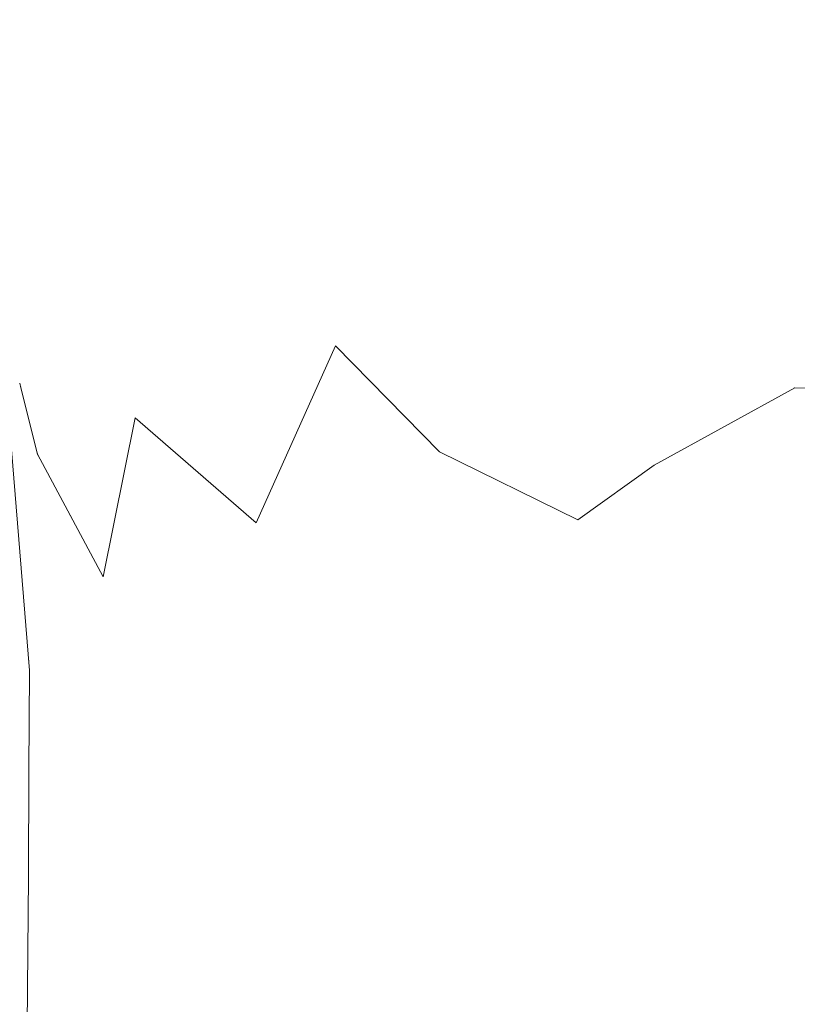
# Model space of a CAD drawing. Header units: millimetres. Extents: x 0 to 650, y -1 to 707.
# Tile 139 of 256: x 499.03 to 500.46, y 351.62 to 353.44. Entities that reach past the tile are written whole.
import ezdxf
from ezdxf.xclip import XClip

# ---------------------------------------------------------------- set-up
doc = ezdxf.new("R2010")
doc.units = ezdxf.units.MM
doc.header["$MEASUREMENT"] = 0
doc.header["$XCLIPFRAME"] = 0
doc.linetypes.add('Wipeout_Contour', pattern=[1000, 0, -1000])
doc.layers.add('Interior - Mobiliário .ARQ', color=7, linetype='Continuous')

# ---------------------------------------------------------------- blocks, each defined once
blk = doc.blocks.new('Desenho_2_2', base_point=(960.5741, 336.178))
at = {"color": 254, "linetype": 'Wipeout_Contour', "lineweight": 0, "ltscale": 2446.258606}
blk.add_wipeout([(498.9224, 353.4407), (498.9518, 353.3566), (499.1187, 353.3796), (498.9231, 353.64)], dxfattribs=at).dxf.layer = 'Interior - Mobiliário .ARQ'
at = {"color": 254, "linetype": 'Wipeout_Contour', "lineweight": 0, "ltscale": 1838.039627}
blk.add_wipeout([(500.47, 353.1148), (500.4756, 353.505), (500.4542, 353.513)], dxfattribs=at).dxf.layer = 'Interior - Mobiliário .ARQ'
at = {"color": 254, "linetype": 'Wipeout_Contour', "lineweight": 0, "ltscale": 1835.271702}
blk.add_wipeout([(499.6118, 352.838), (499.8036, 352.6427), (499.8745, 352.8448)], dxfattribs=at).dxf.layer = 'Interior - Mobiliário .ARQ'
at = {"color": 254, "linetype": 'Wipeout_Contour', "lineweight": 0, "ltscale": 1835.703019}
blk.add_wipeout([(500.1455, 352.7755), (500.0588, 352.5173), (500.1994, 352.6181)], dxfattribs=at).dxf.layer = 'Interior - Mobiliário .ARQ'
at = {"color": 254, "linetype": 'Wipeout_Contour', "lineweight": 0, "ltscale": 1833.500144}
blk.add_wipeout([(499.6299, 352.1359), (499.3761, 352.2747), (499.3213, 352.071)], dxfattribs=at).dxf.layer = 'Interior - Mobiliário .ARQ'
at = {"color": 254, "linetype": 'Wipeout_Contour', "lineweight": 0, "ltscale": 1834.677203}
blk.add_wipeout([(499.0874, 353.7499), (498.9231, 353.64), (499.1187, 353.3796)], dxfattribs=at).dxf.layer = 'Interior - Mobiliário .ARQ'
at = {"color": 254, "linetype": 'Wipeout_Contour', "lineweight": 0, "ltscale": 1836.831254}
blk.add_wipeout([(500.1455, 352.7755), (500.1994, 352.6181), (500.4592, 352.7606)], dxfattribs=at).dxf.layer = 'Interior - Mobiliário .ARQ'
at = {"color": 254, "linetype": 'Wipeout_Contour', "lineweight": 0, "ltscale": 1834.704648}
blk.add_wipeout([(499.3567, 353.3363), (499.1187, 353.3796), (499.3307, 353.053)], dxfattribs=at).dxf.layer = 'Interior - Mobiliário .ARQ'
at = {"color": 254, "linetype": 'Wipeout_Contour', "lineweight": 0, "ltscale": 1835.977756}
blk.add_wipeout([(499.9666, 353.1888), (499.8745, 352.8448), (500.1455, 352.7755)], dxfattribs=at).dxf.layer = 'Interior - Mobiliário .ARQ'
at = {"color": 254, "linetype": 'Wipeout_Contour', "lineweight": 0, "ltscale": 1836.993455}
blk.add_wipeout([(500.4627, 353.1098), (500.4592, 352.7606), (500.4718, 352.7656)], dxfattribs=at).dxf.layer = 'Interior - Mobiliário .ARQ'
at = {"color": 254, "linetype": 'Wipeout_Contour', "lineweight": 0, "ltscale": 3058.087055}
blk.add_wipeout([(498.9518, 353.3566), (498.9576, 353.279), (498.9583, 353.2634), (499.0609, 353.011), (499.1187, 353.3796)], dxfattribs=at).dxf.layer = 'Interior - Mobiliário .ARQ'
at = {"color": 254, "linetype": 'Wipeout_Contour', "lineweight": 0, "ltscale": 1836.734708}
blk.add_wipeout([(500.1455, 352.7755), (500.2715, 353.1665), (499.9666, 353.1888)], dxfattribs=at).dxf.layer = 'Interior - Mobiliário .ARQ'
at = {"color": 254, "linetype": 'Wipeout_Contour', "lineweight": 0, "ltscale": 1837.578231}
blk.add_wipeout([(500.2715, 353.1665), (500.3859, 353.5153), (500.0539, 353.5294)], dxfattribs=at).dxf.layer = 'Interior - Mobiliário .ARQ'
at = {"color": 254, "linetype": 'Wipeout_Contour', "lineweight": 0, "ltscale": 1833.021081}
blk.add_wipeout([(499.0609, 353.011), (499.0312, 352.761), (499.0622, 352.6384)], dxfattribs=at).dxf.layer = 'Interior - Mobiliário .ARQ'
at = {"color": 254, "linetype": 'Wipeout_Contour', "lineweight": 0, "ltscale": 1835.484352}
blk.add_wipeout([(499.8745, 352.8448), (499.8036, 352.6427), (500.0588, 352.5173)], dxfattribs=at).dxf.layer = 'Interior - Mobiliário .ARQ'
at = {"color": 254, "linetype": 'Wipeout_Contour', "lineweight": 0, "ltscale": 1836.829857}
blk.add_wipeout([(500.0539, 353.5294), (499.9666, 353.1888), (500.2715, 353.1665)], dxfattribs=at).dxf.layer = 'Interior - Mobiliário .ARQ'
at = {"color": 254, "linetype": 'Wipeout_Contour', "lineweight": 0, "ltscale": 4888.936947}
blk.add_wipeout([(499.0609, 353.011), (498.9583, 353.2634), (499.0009, 353.0297), (499.0055, 352.9945), (499.0177, 352.9058), (499.0191, 352.8949), (499.0257, 352.7909), (499.0312, 352.761)], dxfattribs=at).dxf.layer = 'Interior - Mobiliário .ARQ'
at = {"color": 254, "linetype": 'Wipeout_Contour', "lineweight": 0, "ltscale": 1835.745783}
blk.add_wipeout([(500.0588, 352.5173), (500.1455, 352.7755), (499.8745, 352.8448)], dxfattribs=at).dxf.layer = 'Interior - Mobiliário .ARQ'
at = {"color": 254, "linetype": 'Wipeout_Contour', "lineweight": 0, "ltscale": 1837.197017}
blk.add_wipeout([(500.4627, 353.1098), (500.2715, 353.1665), (500.1455, 352.7755)], dxfattribs=at).dxf.layer = 'Interior - Mobiliário .ARQ'
at = {"color": 254, "linetype": 'Wipeout_Contour', "lineweight": 0, "ltscale": 1833.852757}
blk.add_wipeout([(499.0609, 353.011), (499.0622, 352.6384), (499.2424, 352.7051)], dxfattribs=at).dxf.layer = 'Interior - Mobiliário .ARQ'
at = {"color": 254, "linetype": 'Wipeout_Contour', "lineweight": 0, "ltscale": 1834.538481}
blk.add_wipeout([(500.0365, 352.2709), (500.0588, 352.5173), (499.859, 352.319)], dxfattribs=at).dxf.layer = 'Interior - Mobiliário .ARQ'
at = {"color": 254, "linetype": 'Wipeout_Contour', "lineweight": 0, "ltscale": 1837.939074}
blk.add_wipeout([(500.4542, 353.513), (500.3859, 353.5153), (500.2715, 353.1665)], dxfattribs=at).dxf.layer = 'Interior - Mobiliário .ARQ'
at = {"color": 254, "linetype": 'Wipeout_Contour', "lineweight": 0, "ltscale": 1836.164468}
blk.add_wipeout([(500.1455, 352.7755), (500.4592, 352.7606), (500.4627, 353.1098)], dxfattribs=at).dxf.layer = 'Interior - Mobiliário .ARQ'
at = {"color": 254, "linetype": 'Wipeout_Contour', "lineweight": 0, "ltscale": 1833.407377}
blk.add_wipeout([(499.2424, 352.7051), (499.0622, 352.6384), (499.183, 352.412)], dxfattribs=at).dxf.layer = 'Interior - Mobiliário .ARQ'
at = {"color": 254, "linetype": 'Wipeout_Contour', "lineweight": 0, "ltscale": 1835.418162}
blk.add_wipeout([(500.2315, 352.4576), (500.1994, 352.6181), (500.0588, 352.5173)], dxfattribs=at).dxf.layer = 'Interior - Mobiliário .ARQ'
at = {"color": 254, "linetype": 'Wipeout_Contour', "lineweight": 0, "ltscale": 1834.584204}
blk.add_wipeout([(499.6893, 352.3775), (499.6299, 352.1359), (499.859, 352.319)], dxfattribs=at).dxf.layer = 'Interior - Mobiliário .ARQ'
at = {"color": 254, "linetype": 'Wipeout_Contour', "lineweight": 0, "ltscale": 1837.006158}
blk.add_wipeout([(500.2715, 353.1665), (500.4627, 353.1098), (500.4542, 353.513)], dxfattribs=at).dxf.layer = 'Interior - Mobiliário .ARQ'
at = {"color": 254, "linetype": 'Wipeout_Contour', "lineweight": 0, "ltscale": 1834.230834}
blk.add_wipeout([(499.0609, 353.011), (499.2424, 352.7051), (499.1187, 353.3796)], dxfattribs=at).dxf.layer = 'Interior - Mobiliário .ARQ'
at = {"color": 254, "linetype": 'Wipeout_Contour', "lineweight": 0, "ltscale": 1836.14672}
blk.add_wipeout([(500.4634, 352.4502), (500.4735, 352.4494), (500.4793, 352.7603)], dxfattribs=at).dxf.layer = 'Interior - Mobiliário .ARQ'
at = {"color": 254, "linetype": 'Wipeout_Contour', "lineweight": 0, "ltscale": 1834.294544}
blk.add_wipeout([(499.2424, 352.7051), (499.3307, 353.053), (499.1187, 353.3796)], dxfattribs=at).dxf.layer = 'Interior - Mobiliário .ARQ'
at = {"color": 254, "linetype": 'Wipeout_Contour', "lineweight": 0, "ltscale": 1833.184264}
blk.add_wipeout([(499.0622, 352.6384), (499.0312, 352.761), (499.047, 352.2396)], dxfattribs=at).dxf.layer = 'Interior - Mobiliário .ARQ'
at = {"color": 254, "linetype": 'Wipeout_Contour', "lineweight": 0, "ltscale": 1835.864386}
blk.add_wipeout([(500.4634, 352.4502), (500.4581, 352.2002), (500.471, 352.2065)], dxfattribs=at).dxf.layer = 'Interior - Mobiliário .ARQ'
at = {"color": 254, "linetype": 'Wipeout_Contour', "lineweight": 0, "ltscale": 1835.147562}
blk.add_wipeout([(499.3567, 353.3363), (499.3465, 353.6589), (499.0874, 353.7499)], dxfattribs=at).dxf.layer = 'Interior - Mobiliário .ARQ'
at = {"color": 254, "linetype": 'Wipeout_Contour', "lineweight": 0, "ltscale": 1834.138126}
blk.add_wipeout([(499.3307, 353.053), (499.2424, 352.7051), (499.4652, 352.5118)], dxfattribs=at).dxf.layer = 'Interior - Mobiliário .ARQ'
at = {"color": 254, "linetype": 'Wipeout_Contour', "lineweight": 0, "ltscale": 1836.300387}
blk.add_wipeout([(500.471, 352.2065), (500.4735, 352.4494), (500.4634, 352.4502)], dxfattribs=at).dxf.layer = 'Interior - Mobiliário .ARQ'
at = {"color": 254, "linetype": 'Wipeout_Contour', "lineweight": 0, "ltscale": 1832.576972}
blk.add_wipeout([(499.046, 352.054), (499.1368, 352.0808), (499.047, 352.2396)], dxfattribs=at).dxf.layer = 'Interior - Mobiliário .ARQ'
at = {"color": 254, "linetype": 'Wipeout_Contour', "lineweight": 0, "ltscale": 1835.100545}
blk.add_wipeout([(499.0874, 353.7499), (499.1187, 353.3796), (499.3567, 353.3363)], dxfattribs=at).dxf.layer = 'Interior - Mobiliário .ARQ'
at = {"color": 254, "linetype": 'Wipeout_Contour', "lineweight": 0, "ltscale": 1834.591121}
blk.add_wipeout([(499.4652, 352.5118), (499.6118, 352.838), (499.3307, 353.053)], dxfattribs=at).dxf.layer = 'Interior - Mobiliário .ARQ'
at = {"color": 254, "linetype": 'Wipeout_Contour', "lineweight": 0, "ltscale": 3056.158616}
blk.add_wipeout([(499.0143, 352.6471), (499.047, 352.2396), (499.0312, 352.761), (499.0259, 352.6844), (499.0147, 352.6485)], dxfattribs=at).dxf.layer = 'Interior - Mobiliário .ARQ'
at = {"color": 254, "linetype": 'Wipeout_Contour', "lineweight": 0, "ltscale": 1837.108917}
blk.add_wipeout([(500.4718, 352.7656), (500.4592, 352.7606), (500.4527, 352.4498)], dxfattribs=at).dxf.layer = 'Interior - Mobiliário .ARQ'
at = {"color": 254, "linetype": 'Wipeout_Contour', "lineweight": 0, "ltscale": 1832.78687}
blk.add_wipeout([(499.046, 352.054), (499.0457, 351.8591), (499.1368, 352.0808)], dxfattribs=at).dxf.layer = 'Interior - Mobiliário .ARQ'
at = {"layer": 'Interior - Mobiliário .ARQ', "color": 7, "linetype": 'Continuous', "lineweight": 0}
blk.add_line((499.0293, 352.7691), (499.0312, 352.761), dxfattribs=at)
at = {"color": 254, "linetype": 'Wipeout_Contour', "lineweight": 0, "ltscale": 1835.530324}
blk.add_wipeout([(499.6626, 353.2088), (499.3567, 353.3363), (499.3307, 353.053)], dxfattribs=at).dxf.layer = 'Interior - Mobiliário .ARQ'
at = {"color": 254, "linetype": 'Wipeout_Contour', "lineweight": 0, "ltscale": 1836.189058}
blk.add_wipeout([(500.4527, 352.4498), (500.4634, 352.4502), (500.4718, 352.7656)], dxfattribs=at).dxf.layer = 'Interior - Mobiliário .ARQ'
at = {"color": 254, "linetype": 'Wipeout_Contour', "lineweight": 0, "ltscale": 1831.784154}
blk.add_wipeout([(499.1368, 352.0808), (499.0457, 351.8591), (499.107, 351.7703)], dxfattribs=at).dxf.layer = 'Interior - Mobiliário .ARQ'
at = {"color": 254, "linetype": 'Wipeout_Contour', "lineweight": 0, "ltscale": 1834.840486}
blk.add_wipeout([(499.3307, 353.053), (499.6118, 352.838), (499.6626, 353.2088)], dxfattribs=at).dxf.layer = 'Interior - Mobiliário .ARQ'
at = {"color": 254, "linetype": 'Wipeout_Contour', "lineweight": 0, "ltscale": 1832.878321}
blk.add_wipeout([(499.047, 352.2396), (499.1368, 352.0808), (499.0622, 352.6384)], dxfattribs=at).dxf.layer = 'Interior - Mobiliário .ARQ'
at = {"color": 254, "linetype": 'Wipeout_Contour', "lineweight": 0, "ltscale": 1836.511807}
blk.add_wipeout([(500.4634, 352.4502), (500.4527, 352.4498), (500.4441, 352.207)], dxfattribs=at).dxf.layer = 'Interior - Mobiliário .ARQ'
at = {"layer": 'Interior - Mobiliário .ARQ', "color": 7, "linetype": 'Continuous', "lineweight": 0}
for p, q in [((499.0143, 352.6471), (499.047, 352.2396)), ((499.047, 352.2396), (499.046, 352.054))]:
    blk.add_line(p, q, dxfattribs=at)
at = {"color": 254, "linetype": 'Wipeout_Contour', "lineweight": 0, "ltscale": 1835.810559}
blk.add_wipeout([(499.6626, 353.2088), (499.6687, 353.634), (499.3465, 353.6589)], dxfattribs=at).dxf.layer = 'Interior - Mobiliário .ARQ'
at = {"color": 254, "linetype": 'Wipeout_Contour', "lineweight": 0, "ltscale": 1832.901317}
blk.add_wipeout([(499.1368, 352.0808), (499.183, 352.412), (499.0622, 352.6384)], dxfattribs=at).dxf.layer = 'Interior - Mobiliário .ARQ'
at = {"color": 254, "linetype": 'Wipeout_Contour', "lineweight": 0, "ltscale": 1835.583835}
blk.add_wipeout([(500.4441, 352.207), (500.4581, 352.2002), (500.4634, 352.4502)], dxfattribs=at).dxf.layer = 'Interior - Mobiliário .ARQ'
at = {"layer": 'Interior - Mobiliário .ARQ', "color": 7, "linetype": 'Continuous', "lineweight": 0}
blk.add_line((499.0312, 352.761), (499.0622, 352.6384), dxfattribs=at)
at = {"color": 254, "linetype": 'Wipeout_Contour', "lineweight": 0, "ltscale": 1835.776387}
blk.add_wipeout([(499.3465, 353.6589), (499.3567, 353.3363), (499.6626, 353.2088)], dxfattribs=at).dxf.layer = 'Interior - Mobiliário .ARQ'
at = {"color": 254, "linetype": 'Wipeout_Contour', "lineweight": 0, "ltscale": 1833.28978}
blk.add_wipeout([(499.183, 352.412), (499.1368, 352.0808), (499.3761, 352.2747)], dxfattribs=at).dxf.layer = 'Interior - Mobiliário .ARQ'
at = {"color": 254, "linetype": 'Wipeout_Contour', "lineweight": 0, "ltscale": 1836.162411}
blk.add_wipeout([(500.4581, 352.2002), (500.4441, 352.207), (500.4384, 351.9197)], dxfattribs=at).dxf.layer = 'Interior - Mobiliário .ARQ'
at = {"color": 254, "linetype": 'Wipeout_Contour', "lineweight": 0, "ltscale": 1835.989623}
blk.add_wipeout([(499.8745, 352.8448), (499.9666, 353.1888), (499.6626, 353.2088)], dxfattribs=at).dxf.layer = 'Interior - Mobiliário .ARQ'
at = {"color": 254, "linetype": 'Wipeout_Contour', "lineweight": 0, "ltscale": 1833.7902}
blk.add_wipeout([(499.2424, 352.7051), (499.183, 352.412), (499.4652, 352.5118)], dxfattribs=at).dxf.layer = 'Interior - Mobiliário .ARQ'
at = {"color": 254, "linetype": 'Wipeout_Contour', "lineweight": 0, "ltscale": 1832.424692}
blk.add_wipeout([(499.3761, 352.2747), (499.1368, 352.0808), (499.3213, 352.071)], dxfattribs=at).dxf.layer = 'Interior - Mobiliário .ARQ'
at = {"color": 254, "linetype": 'Wipeout_Contour', "lineweight": 0, "ltscale": 1835.121651}
blk.add_wipeout([(500.4384, 351.9197), (500.4519, 351.9204), (500.4581, 352.2002)], dxfattribs=at).dxf.layer = 'Interior - Mobiliário .ARQ'
at = {"color": 254, "linetype": 'Wipeout_Contour', "lineweight": 0, "ltscale": 1835.374503}
blk.add_wipeout([(499.6626, 353.2088), (499.6118, 352.838), (499.8745, 352.8448)], dxfattribs=at).dxf.layer = 'Interior - Mobiliário .ARQ'
at = {"color": 254, "linetype": 'Wipeout_Contour', "lineweight": 0, "ltscale": 1833.401725}
blk.add_wipeout([(499.4652, 352.5118), (499.183, 352.412), (499.3761, 352.2747)], dxfattribs=at).dxf.layer = 'Interior - Mobiliário .ARQ'
at = {"color": 254, "linetype": 'Wipeout_Contour', "lineweight": 0, "ltscale": 1832.960826}
blk.add_wipeout([(499.1368, 352.0808), (499.107, 351.7703), (499.3213, 352.071)], dxfattribs=at).dxf.layer = 'Interior - Mobiliário .ARQ'
at = {"color": 254, "linetype": 'Wipeout_Contour', "lineweight": 0, "ltscale": 1835.717167}
blk.add_wipeout([(500.4519, 351.9204), (500.4384, 351.9197), (500.441, 351.564)], dxfattribs=at).dxf.layer = 'Interior - Mobiliário .ARQ'
at = {"layer": 'Interior - Mobiliário .ARQ', "color": 7, "linetype": 'Continuous', "lineweight": 0}
for p, q in [((499.183, 352.412), (499.2424, 352.7051)), ((499.0622, 352.6384), (499.183, 352.412))]:
    blk.add_line(p, q, dxfattribs=at)
at = {"color": 254, "linetype": 'Wipeout_Contour', "lineweight": 0, "ltscale": 1836.615595}
blk.add_wipeout([(499.9666, 353.1888), (500.0539, 353.5294), (499.6687, 353.634)], dxfattribs=at).dxf.layer = 'Interior - Mobiliário .ARQ'
at = {"color": 254, "linetype": 'Wipeout_Contour', "lineweight": 0, "ltscale": 1834.038227}
blk.add_wipeout([(499.6893, 352.3775), (499.4652, 352.5118), (499.3761, 352.2747)], dxfattribs=at).dxf.layer = 'Interior - Mobiliário .ARQ'
at = {"color": 254, "linetype": 'Wipeout_Contour', "lineweight": 0, "ltscale": 1831.915577}
blk.add_wipeout([(499.3213, 352.071), (499.107, 351.7703), (499.2497, 351.7454)], dxfattribs=at).dxf.layer = 'Interior - Mobiliário .ARQ'
at = {"color": 254, "linetype": 'Wipeout_Contour', "lineweight": 0, "ltscale": 1834.447081}
blk.add_wipeout([(500.441, 351.564), (500.4545, 351.5623), (500.4519, 351.9204)], dxfattribs=at).dxf.layer = 'Interior - Mobiliário .ARQ'
at = {"color": 254, "linetype": 'Wipeout_Contour', "lineweight": 0, "ltscale": 1836.310359}
blk.add_wipeout([(499.6687, 353.634), (499.6626, 353.2088), (499.9666, 353.1888)], dxfattribs=at).dxf.layer = 'Interior - Mobiliário .ARQ'
at = {"color": 254, "linetype": 'Wipeout_Contour', "lineweight": 0, "ltscale": 1833.607714}
blk.add_wipeout([(499.3761, 352.2747), (499.6299, 352.1359), (499.6893, 352.3775)], dxfattribs=at).dxf.layer = 'Interior - Mobiliário .ARQ'
at = {"color": 254, "linetype": 'Wipeout_Contour', "lineweight": 0, "ltscale": 1832.546947}
blk.add_wipeout([(499.3213, 352.071), (499.2497, 351.7454), (499.5248, 351.7297)], dxfattribs=at).dxf.layer = 'Interior - Mobiliário .ARQ'
at = {"color": 254, "linetype": 'Wipeout_Contour', "lineweight": 0, "ltscale": 1835.22081}
blk.add_wipeout([(500.4667, 351.5635), (500.4644, 351.9192), (500.4519, 351.9204)], dxfattribs=at).dxf.layer = 'Interior - Mobiliário .ARQ'
at = {"color": 254, "linetype": 'Wipeout_Contour', "lineweight": 0, "ltscale": 1832.061575}
blk.add_wipeout([(499.0457, 351.8591), (499.0403, 351.3075), (499.107, 351.7703)], dxfattribs=at).dxf.layer = 'Interior - Mobiliário .ARQ'
at = {"layer": 'Interior - Mobiliário .ARQ', "color": 7, "linetype": 'Continuous', "lineweight": 0}
blk.add_line((499.046, 352.054), (499.0457, 351.8591), dxfattribs=at)
at = {"color": 254, "linetype": 'Wipeout_Contour', "lineweight": 0, "ltscale": 1834.891657}
blk.add_wipeout([(499.6893, 352.3775), (499.8036, 352.6427), (499.6118, 352.838)], dxfattribs=at).dxf.layer = 'Interior - Mobiliário .ARQ'
at = {"color": 254, "linetype": 'Wipeout_Contour', "lineweight": 0, "ltscale": 1833.214238}
blk.add_wipeout([(499.5248, 351.7297), (499.6299, 352.1359), (499.3213, 352.071)], dxfattribs=at).dxf.layer = 'Interior - Mobiliário .ARQ'
at = {"color": 254, "linetype": 'Wipeout_Contour', "lineweight": 0, "ltscale": 1834.98683}
blk.add_wipeout([(500.4519, 351.9204), (500.4545, 351.5623), (500.4667, 351.5635)], dxfattribs=at).dxf.layer = 'Interior - Mobiliário .ARQ'
at = {"color": 254, "linetype": 'Wipeout_Contour', "lineweight": 0, "ltscale": 1830.901457}
blk.add_wipeout([(499.107, 351.7703), (499.0403, 351.3075), (499.0783, 351.2857)], dxfattribs=at).dxf.layer = 'Interior - Mobiliário .ARQ'
at = {"layer": 'Interior - Mobiliário .ARQ', "color": 7, "linetype": 'Continuous', "lineweight": 0}
blk.add_line((499.0457, 351.8591), (499.0403, 351.3075), dxfattribs=at)
at = {"color": 254, "linetype": 'Wipeout_Contour', "lineweight": 0, "ltscale": 1834.171371}
blk.add_wipeout([(499.6118, 352.838), (499.4652, 352.5118), (499.6893, 352.3775)], dxfattribs=at).dxf.layer = 'Interior - Mobiliário .ARQ'
at = {"color": 254, "linetype": 'Wipeout_Contour', "lineweight": 0, "ltscale": 1834.086076}
blk.add_wipeout([(499.859, 352.319), (499.6299, 352.1359), (499.9815, 352.0142)], dxfattribs=at).dxf.layer = 'Interior - Mobiliário .ARQ'
at = {"color": 254, "linetype": 'Wipeout_Contour', "lineweight": 0, "ltscale": 1836.042923}
blk.add_wipeout([(500.4644, 351.9192), (500.471, 352.2065), (500.4581, 352.2002)], dxfattribs=at).dxf.layer = 'Interior - Mobiliário .ARQ'
at = {"color": 254, "linetype": 'Wipeout_Contour', "lineweight": 0, "ltscale": 1831.259626}
blk.add_wipeout([(499.107, 351.7703), (499.0783, 351.2857), (499.1968, 351.2862)], dxfattribs=at).dxf.layer = 'Interior - Mobiliário .ARQ'
at = {"layer": 'Interior - Mobiliário .ARQ', "color": 7, "linetype": 'Continuous', "lineweight": 0}
for p, q in [((499.4652, 352.5118), (499.6118, 352.838)), ((499.2424, 352.7051), (499.4652, 352.5118))]:
    blk.add_line(p, q, dxfattribs=at)
at = {"color": 254, "linetype": 'Wipeout_Contour', "lineweight": 0, "ltscale": 1834.719773}
blk.add_wipeout([(499.9815, 352.0142), (500.0365, 352.2709), (499.859, 352.319)], dxfattribs=at).dxf.layer = 'Interior - Mobiliário .ARQ'
at = {"color": 254, "linetype": 'Wipeout_Contour', "lineweight": 0, "ltscale": 1835.294128}
blk.add_wipeout([(500.4581, 352.2002), (500.4519, 351.9204), (500.4644, 351.9192)], dxfattribs=at).dxf.layer = 'Interior - Mobiliário .ARQ'
at = {"color": 254, "linetype": 'Wipeout_Contour', "lineweight": 0, "ltscale": 1831.893004}
blk.add_wipeout([(499.2497, 351.7454), (499.107, 351.7703), (499.1968, 351.2862)], dxfattribs=at).dxf.layer = 'Interior - Mobiliário .ARQ'
at = {"color": 254, "linetype": 'Wipeout_Contour', "lineweight": 0, "ltscale": 1833.991414}
blk.add_wipeout([(499.9815, 352.0142), (499.6299, 352.1359), (499.5248, 351.7297)], dxfattribs=at).dxf.layer = 'Interior - Mobiliário .ARQ'
at = {"color": 254, "linetype": 'Wipeout_Contour', "lineweight": 0, "ltscale": 1833.143587}
blk.add_wipeout([(499.5248, 351.7297), (499.9156, 351.6679), (499.9815, 352.0142)], dxfattribs=at).dxf.layer = 'Interior - Mobiliário .ARQ'
at = {"color": 254, "linetype": 'Wipeout_Contour', "lineweight": 0, "ltscale": 1834.376874}
blk.add_wipeout([(499.9815, 352.0142), (500.2354, 351.9431), (500.2411, 352.225)], dxfattribs=at).dxf.layer = 'Interior - Mobiliário .ARQ'
at = {"color": 254, "linetype": 'Wipeout_Contour', "lineweight": 0, "ltscale": 1832.604299}
blk.add_wipeout([(499.5248, 351.7297), (499.2497, 351.7454), (499.1968, 351.2862)], dxfattribs=at).dxf.layer = 'Interior - Mobiliário .ARQ'
at = {"color": 254, "linetype": 'Wipeout_Contour', "lineweight": 0, "ltscale": 1835.357066}
blk.add_wipeout([(500.2411, 352.225), (500.0365, 352.2709), (499.9815, 352.0142)], dxfattribs=at).dxf.layer = 'Interior - Mobiliário .ARQ'
at = {"color": 254, "linetype": 'Wipeout_Contour', "lineweight": 0, "ltscale": 1833.729007}
blk.add_wipeout([(499.9156, 351.6679), (500.2233, 351.603), (500.2354, 351.9431)], dxfattribs=at).dxf.layer = 'Interior - Mobiliário .ARQ'
at = {"color": 254, "linetype": 'Wipeout_Contour', "lineweight": 0, "ltscale": 1831.598419}
blk.add_wipeout([(499.1968, 351.2862), (499.3718, 351.2962), (499.5248, 351.7297)], dxfattribs=at).dxf.layer = 'Interior - Mobiliário .ARQ'
at = {"color": 254, "linetype": 'Wipeout_Contour', "lineweight": 0, "ltscale": 1835.879201}
blk.add_wipeout([(500.2315, 352.4576), (500.0588, 352.5173), (500.0365, 352.2709)], dxfattribs=at).dxf.layer = 'Interior - Mobiliário .ARQ'
at = {"color": 254, "linetype": 'Wipeout_Contour', "lineweight": 0, "ltscale": 1834.733852}
blk.add_wipeout([(500.2354, 351.9431), (499.9815, 352.0142), (499.9156, 351.6679)], dxfattribs=at).dxf.layer = 'Interior - Mobiliário .ARQ'
at = {"color": 254, "linetype": 'Wipeout_Contour', "lineweight": 0, "ltscale": 1834.851638}
blk.add_wipeout([(500.0365, 352.2709), (500.2411, 352.225), (500.2315, 352.4576)], dxfattribs=at).dxf.layer = 'Interior - Mobiliário .ARQ'
at = {"color": 254, "linetype": 'Wipeout_Contour', "lineweight": 0, "ltscale": 1834.045437}
blk.add_wipeout([(500.2233, 351.603), (499.9156, 351.6679), (499.8519, 351.2669)], dxfattribs=at).dxf.layer = 'Interior - Mobiliário .ARQ'
at = {"color": 254, "linetype": 'Wipeout_Contour', "lineweight": 0, "ltscale": 1834.724259}
blk.add_wipeout([(499.6893, 352.3775), (499.859, 352.319), (500.0588, 352.5173)], dxfattribs=at).dxf.layer = 'Interior - Mobiliário .ARQ'
at = {"color": 254, "linetype": 'Wipeout_Contour', "lineweight": 0, "ltscale": 1835.420159}
blk.add_wipeout([(500.4384, 351.9197), (500.4441, 352.207), (500.2411, 352.225)], dxfattribs=at).dxf.layer = 'Interior - Mobiliário .ARQ'
at = {"color": 254, "linetype": 'Wipeout_Contour', "lineweight": 0, "ltscale": 1833.092526}
blk.add_wipeout([(499.9156, 351.6679), (499.5248, 351.7297), (499.3718, 351.2962)], dxfattribs=at).dxf.layer = 'Interior - Mobiliário .ARQ'
at = {"color": 254, "linetype": 'Wipeout_Contour', "lineweight": 0, "ltscale": 1835.121745}
blk.add_wipeout([(500.0588, 352.5173), (499.8036, 352.6427), (499.6893, 352.3775)], dxfattribs=at).dxf.layer = 'Interior - Mobiliário .ARQ'
at = {"color": 254, "linetype": 'Wipeout_Contour', "lineweight": 0, "ltscale": 1835.371951}
blk.add_wipeout([(500.2411, 352.225), (500.2354, 351.9431), (500.4384, 351.9197)], dxfattribs=at).dxf.layer = 'Interior - Mobiliário .ARQ'
at = {"color": 254, "linetype": 'Wipeout_Contour', "lineweight": 0, "ltscale": 1832.150475}
blk.add_wipeout([(499.3718, 351.2962), (499.8519, 351.2669), (499.9156, 351.6679)], dxfattribs=at).dxf.layer = 'Interior - Mobiliário .ARQ'
at = {"layer": 'Interior - Mobiliário .ARQ', "color": 7, "linetype": 'Continuous', "lineweight": 0}
for p, q in [((499.6118, 352.838), (499.8036, 352.6427)), ((499.8036, 352.6427), (500.0588, 352.5173))]:
    blk.add_line(p, q, dxfattribs=at)
at = {"color": 254, "linetype": 'Wipeout_Contour', "lineweight": 0, "ltscale": 1835.88817}
blk.add_wipeout([(500.4441, 352.207), (500.4527, 352.4498), (500.2315, 352.4576)], dxfattribs=at).dxf.layer = 'Interior - Mobiliário .ARQ'
at = {"color": 254, "linetype": 'Wipeout_Contour', "lineweight": 0, "ltscale": 1834.789846}
blk.add_wipeout([(500.2354, 351.9431), (500.2233, 351.603), (500.441, 351.564)], dxfattribs=at).dxf.layer = 'Interior - Mobiliário .ARQ'
at = {"color": 254, "linetype": 'Wipeout_Contour', "lineweight": 0, "ltscale": 1835.817822}
blk.add_wipeout([(500.2315, 352.4576), (500.2411, 352.225), (500.4441, 352.207)], dxfattribs=at).dxf.layer = 'Interior - Mobiliário .ARQ'
at = {"color": 254, "linetype": 'Wipeout_Contour', "lineweight": 0, "ltscale": 1834.86618}
blk.add_wipeout([(500.441, 351.564), (500.4384, 351.9197), (500.2354, 351.9431)], dxfattribs=at).dxf.layer = 'Interior - Mobiliário .ARQ'
at = {"color": 254, "linetype": 'Wipeout_Contour', "lineweight": 0, "ltscale": 1836.028021}
blk.add_wipeout([(500.4527, 352.4498), (500.4592, 352.7606), (500.1994, 352.6181)], dxfattribs=at).dxf.layer = 'Interior - Mobiliário .ARQ'
at = {"layer": 'Interior - Mobiliário .ARQ', "color": 7, "linetype": 'Continuous', "lineweight": 0}
blk.add_line((500.4793, 352.7603), (500.4592, 352.7606), dxfattribs=at)
at = {"color": 254, "linetype": 'Wipeout_Contour', "lineweight": 0, "ltscale": 1836.075521}
blk.add_wipeout([(500.1994, 352.6181), (500.2315, 352.4576), (500.4527, 352.4498)], dxfattribs=at).dxf.layer = 'Interior - Mobiliário .ARQ'
at = {"layer": 'Interior - Mobiliário .ARQ', "color": 7, "linetype": 'Continuous', "lineweight": 0}
for p in [(500.4592, 352.7606), (500.0588, 352.5173)]:
    blk.add_line(p, (500.1994, 352.6181), dxfattribs=at)

msp = doc.modelspace()

# ---------------------------------------------------------------- block references
at = {"color": 7, "linetype": 'Continuous', "lineweight": 0}
ref = msp.add_blockref('Desenho_2_2', (960.5741, 336.178), dxfattribs=at)
XClip(ref).set_block_clipping_path([(351.923237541, 325.8360772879), (633.5139366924, 392.5007536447)])

doc.saveas('drawing.dxf')
